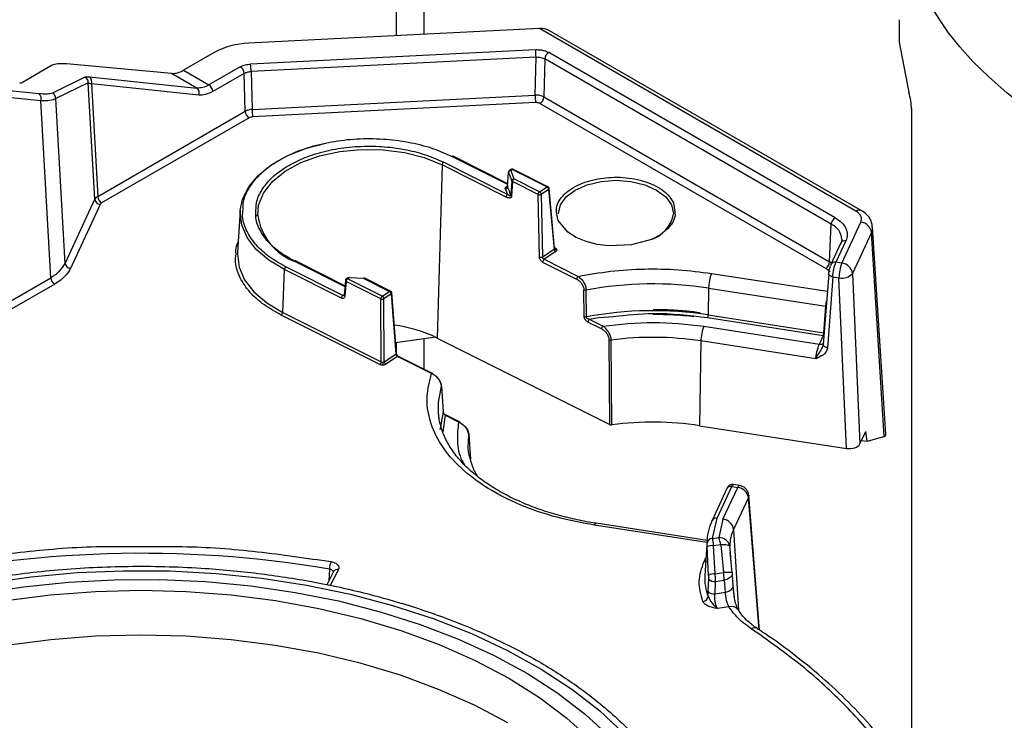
# Model space of a CAD drawing. Header units: inches. Extents: x 0.6 to 33.8, y 0 to 21.7.
# Tile 107 of 169: x 25.257 to 26.132, y 14.146 to 14.769. Entities that reach past the tile are written whole.
import ezdxf

# ---------------------------------------------------------------- set-up
doc = ezdxf.new("R2010")
doc.units = ezdxf.units.IN
doc.header["$MEASUREMENT"] = 0

msp = doc.modelspace()

# ---------------------------------------------------------------- linework, layer by layer
at = {"color": 7, "linetype": 'Continuous'}
for p, q in [((25.59171, 15.04176), (25.59171, 14.75458)), ((25.61646, 14.75583), (25.61646, 15.04176)), ((25.71909, 14.76102), (25.46031, 14.74795)), ((26.0004, 14.59862), (25.71909, 14.76102)), ((26.00533, 14.59911), (25.72814, 14.75912)), ((25.4298, 14.73973), (25.40244, 14.72394)), ((25.71562, 14.74223), (25.46226, 14.72943)), ((25.9821, 14.59269), (25.72733, 14.73977)), ((25.28594, 14.72835), (25.25946, 14.71308)), ((25.392, 14.72114), (25.29867, 14.72949)), ((25.71605, 14.73559), (25.46268, 14.7228)), ((25.71526, 14.70178), (25.71605, 14.73559)), ((25.72385, 14.73395), (25.72307, 14.70014)), ((25.97863, 14.58688), (25.72385, 14.73395)), ((25.41454, 14.70813), (25.392, 14.72114)), ((25.40244, 14.72394), (25.42515, 14.71083)), ((25.45312, 14.72697), (25.42515, 14.71083)), ((25.45659, 14.72116), (25.42862, 14.70501)), ((25.45753, 14.68743), (25.45659, 14.72116)), ((25.46268, 14.7228), (25.46362, 14.68907)), ((25.31489, 14.71781), (25.28598, 14.70368)), ((25.31789, 14.7128), (25.28899, 14.69867)), ((25.32375, 14.60912), (25.31789, 14.7128)), ((25.3189, 14.71805), (25.41454, 14.70813)), ((25.32064, 14.71177), (25.32629, 14.61166)), ((25.41627, 14.70185), (25.32064, 14.71177)), ((25.27393, 14.70294), (25.23897, 14.70657)), ((25.46362, 14.68907), (25.71526, 14.70178)), ((25.27567, 14.69666), (25.24071, 14.70029)), ((25.28455, 14.53935), (25.27567, 14.69666)), ((25.29727, 14.55207), (25.28899, 14.69867)), ((25.71569, 14.69514), (25.46405, 14.68243)), ((25.97367, 14.54764), (25.71959, 14.69432)), ((25.72307, 14.70014), (25.97715, 14.55346)), ((25.32629, 14.61166), (25.45753, 14.68743)), ((26.04984, 14.68985), (26.04984, 13.15191)), ((26.04994, 14.68928), (26.04994, 13.15135)), ((25.46101, 14.68161), (25.32977, 14.60585)), ((25.63252, 14.63967), (25.62828, 14.48571)), ((25.68953, 14.61106), (25.63252, 14.63967)), ((25.69082, 14.61347), (25.63381, 14.64208)), ((25.6415, 14.64719), (25.69077, 14.62247)), ((25.69094, 14.62298), (25.64239, 14.64734)), ((25.69072, 14.6199), (25.69164, 14.63281)), ((25.69392, 14.63565), (25.69245, 14.63467)), ((25.69501, 14.63562), (25.69354, 14.63464)), ((25.69354, 14.63464), (25.69397, 14.63372)), ((25.69397, 14.63372), (25.69646, 14.62724)), ((25.69501, 14.63562), (25.72583, 14.62016)), ((25.72671, 14.62031), (25.6959, 14.63577)), ((25.69452, 14.62552), (25.69367, 14.61249)), ((25.69517, 14.62483), (25.69432, 14.6118)), ((25.71797, 14.61339), (25.69517, 14.62483)), ((25.71926, 14.6158), (25.69646, 14.62724)), ((25.68937, 14.61694), (25.68883, 14.61806)), ((25.69082, 14.61347), (25.68937, 14.61694)), ((25.68964, 14.62018), (25.69087, 14.62099)), ((25.71926, 14.6158), (25.72583, 14.62016)), ((25.72731, 14.61789), (25.72075, 14.61353)), ((25.72075, 14.61353), (25.72183, 14.55803)), ((25.72731, 14.61789), (25.73213, 14.56487)), ((25.73262, 14.56558), (25.72779, 14.61873)), ((25.29727, 14.55207), (25.32375, 14.60912)), ((25.71906, 14.55789), (25.71797, 14.61339)), ((25.83844, 14.60601), (25.83948, 14.59777)), ((25.32849, 14.60458), (25.30202, 14.54753)), ((25.45301, 14.59903), (25.45063, 14.56194)), ((25.46689, 14.59425), (25.4689, 14.59587)), ((25.98801, 14.55227), (26.00496, 14.5888)), ((25.97715, 14.55346), (25.97863, 14.58688)), ((26.01446, 14.57972), (25.9975, 14.54319)), ((26.0256, 14.39819), (26.01446, 14.57972)), ((26.0272, 14.40019), (26.01537, 14.5844)), ((25.98716, 14.57024), (25.97829, 14.55114)), ((25.99162, 14.57218), (25.98276, 14.55308)), ((25.72183, 14.55803), (25.73213, 14.56487)), ((25.73361, 14.5626), (25.72323, 14.55571)), ((25.73257, 14.56614), (25.73323, 14.56581)), ((25.73267, 14.56537), (25.73262, 14.56554)), ((25.73267, 14.56538), (25.73267, 14.56537)), ((25.50135, 14.55412), (25.54608, 14.53167)), ((25.54613, 14.53224), (25.50223, 14.55427)), ((25.72194, 14.5533), (25.75214, 14.53814)), ((25.72323, 14.55571), (25.75343, 14.54055)), ((25.97887, 14.55238), (25.97715, 14.55346)), ((25.98801, 14.55227), (25.98276, 14.55308)), ((25.4908, 14.50845), (25.49236, 14.54663)), ((25.54295, 14.52124), (25.49236, 14.54663)), ((25.54424, 14.52362), (25.49365, 14.54901)), ((25.97762, 14.54467), (25.97367, 14.54764)), ((25.24659, 14.51744), (25.28455, 14.53935)), ((25.54655, 14.53691), (25.54537, 14.52383)), ((25.54722, 14.53596), (25.54604, 14.52288)), ((25.57804, 14.52049), (25.54722, 14.53596)), ((25.5489, 14.53935), (25.54742, 14.53837)), ((25.54999, 14.53932), (25.54851, 14.53834)), ((25.57933, 14.52287), (25.54851, 14.53834)), ((25.56309, 14.53868), (25.54999, 14.53932)), ((25.56309, 14.53868), (25.5859, 14.52723)), ((25.58678, 14.52738), (25.56397, 14.53883)), ((25.87212, 14.54318), (25.97514, 14.52724)), ((25.97634, 14.54293), (25.97151, 14.47991)), ((25.97998, 14.54002), (25.97515, 14.47701)), ((25.97998, 14.54002), (25.98546, 14.53918)), ((25.99205, 14.38751), (25.98546, 14.53918)), ((25.9975, 14.54319), (26.00409, 14.39152)), ((25.28802, 14.53354), (25.25006, 14.51162)), ((25.57933, 14.52287), (25.5859, 14.52723)), ((25.75893, 14.50468), (25.75872, 14.52855)), ((25.76084, 14.50449), (25.76062, 14.52835)), ((25.86958, 14.53008), (25.8692, 14.50625)), ((25.86958, 14.53008), (25.97369, 14.51398)), ((25.54424, 14.52362), (25.54543, 14.52441)), ((25.57838, 14.4645), (25.57804, 14.52049)), ((25.58738, 14.52496), (25.58081, 14.5206)), ((25.58115, 14.46461), (25.58081, 14.5206)), ((25.58738, 14.52496), (25.59145, 14.47145)), ((25.59193, 14.47226), (25.58786, 14.52577)), ((25.4908, 14.50845), (25.57838, 14.4645)), ((25.97188, 14.49037), (25.97369, 14.51398)), ((25.97411, 14.51388), (25.97369, 14.51398)), ((25.57709, 14.46212), (25.48951, 14.50607)), ((25.77428, 14.49383), (25.76225, 14.49987)), ((25.77158, 14.50363), (25.76354, 14.50228)), ((25.77557, 14.49624), (25.76354, 14.50228)), ((25.78487, 14.50464), (25.77158, 14.50363)), ((25.97137, 14.48775), (25.86869, 14.50363)), ((25.8692, 14.50625), (25.97188, 14.49037)), ((25.86522, 14.49616), (25.96805, 14.48025)), ((25.62687, 14.4864), (25.59125, 14.48127)), ((25.61646, 14.45807), (25.61646, 14.4849)), ((25.62828, 14.48571), (25.78183, 14.40865)), ((25.78183, 14.40865), (25.78122, 14.48406)), ((25.78357, 14.4084), (25.78295, 14.48384)), ((25.86268, 14.48306), (25.86147, 14.40771)), ((25.9648, 14.46727), (25.86268, 14.48306)), ((25.96805, 14.48025), (25.97151, 14.48772)), ((25.97151, 14.48772), (25.97137, 14.48775)), ((25.97212, 14.49032), (25.97188, 14.49037)), ((25.59171, 14.48134), (25.59171, 14.47514)), ((25.97167, 14.48048), (25.97087, 14.47794)), ((25.58115, 14.46461), (25.59145, 14.47145)), ((25.59302, 14.46924), (25.58263, 14.46234)), ((25.62322, 14.45408), (25.59302, 14.46924)), ((25.6241, 14.45424), (25.5939, 14.46939)), ((25.5798, 14.46419), (25.58018, 14.46423)), ((25.63208, 14.44299), (25.63358, 14.41998)), ((25.62979, 14.41414), (25.62922, 14.41947)), ((25.63514, 14.41701), (25.63308, 14.40223)), ((25.64716, 14.41097), (25.63514, 14.41701)), ((25.64805, 14.41112), (25.63602, 14.41716)), ((25.86147, 14.40771), (25.99205, 14.38751)), ((25.65587, 14.38789), (25.6564, 14.3998)), ((25.6564, 14.3998), (25.65781, 14.37802)), ((26.00409, 14.39152), (26.00925, 14.40264)), ((26.00553, 14.39464), (26.01041, 14.39389)), ((26.01041, 14.39389), (26.00925, 14.40264)), ((26.01041, 14.39389), (26.0256, 14.39819)), ((26.02723, 14.39919), (26.0272, 14.40019)), ((25.88571, 14.35168), (25.87256, 14.32335)), ((25.87703, 14.3253), (25.89018, 14.35363)), ((25.88228, 14.32449), (25.89543, 14.35282)), ((25.88571, 14.35168), (25.88576, 14.35178)), ((25.89018, 14.35363), (25.89543, 14.35282)), ((25.89694, 14.35451), (25.89163, 14.35533)), ((25.90492, 14.34373), (25.89177, 14.3154)), ((25.91443, 14.22602), (25.90492, 14.34373)), ((25.9052, 14.34588), (25.90524, 14.34557)), ((25.91492, 14.22571), (25.90524, 14.34557)), ((25.87309, 14.30723), (25.87703, 14.3253)), ((25.88228, 14.32449), (25.87852, 14.30807)), ((25.86805, 14.3037), (25.76814, 14.31916)), ((25.86818, 14.30561), (25.76965, 14.32085)), ((25.87309, 14.30723), (25.87852, 14.30807)), ((25.89177, 14.3154), (25.89618, 14.24367)), ((25.35332, 14.30025), (25.38505, 14.30017)), ((25.86825, 14.30677), (25.86616, 14.27425)), ((25.86953, 14.27479), (25.8682, 14.30005)), ((25.88032, 14.30184), (25.87401, 14.30086)), ((25.87525, 14.27603), (25.87401, 14.30086)), ((25.88032, 14.30184), (25.88267, 14.27718)), ((25.88887, 14.29483), (25.88835, 14.30045)), ((25.86551, 14.2869), (25.86721, 14.29054)), ((25.8905, 14.27704), (25.88864, 14.29474)), ((25.88971, 14.28592), (25.88887, 14.29483)), ((25.53605, 14.27788), (25.53001, 14.26611)), ((25.53238, 14.28011), (25.53183, 14.26967)), ((25.54043, 14.27966), (25.53312, 14.26542)), ((25.87525, 14.27603), (25.88267, 14.27718)), ((25.89037, 14.277), (25.89057, 14.27671)), ((25.89144, 14.26474), (25.89067, 14.27551)), ((25.86917, 14.26028), (25.86967, 14.27128)), ((25.87524, 14.25815), (25.87575, 14.26913)), ((25.87575, 14.26913), (25.88341, 14.27032)), ((25.88341, 14.27032), (25.88417, 14.25953)), ((25.86916, 14.25584), (25.86917, 14.26028)), ((25.87524, 14.25815), (25.88417, 14.25953)), ((25.88758, 14.24657), (25.87731, 14.24498))]:
    msp.add_line(p, q, dxfattribs=at)
at = {"color": 7, "linetype": 'Continuous', "flags": 128}
for points in [[(26.17618, 14.67364), (26.15412, 14.68875), (26.135, 14.7036), (26.11859, 14.718), (26.10461, 14.73181), (26.09283, 14.7449), (26.08299, 14.75717), (26.06647, 14.78184), (26.0541, 14.8062), (26.04551, 14.83001), (26.04032, 14.85308), (26.03843, 14.88221)], [(26.03908, 14.76892), (26.03894, 14.74894), (26.04764, 14.7042)], [(26.04994, 14.68928), (26.04986, 14.6896), (26.04984, 14.68985)], [(25.45301, 14.59903), (25.45504, 14.60921), (25.46055, 14.6203), (25.46931, 14.63066), (25.48106, 14.64), (25.49543, 14.64801), (25.512, 14.65446), (25.52909, 14.65892)], [(25.46862, 14.59513), (25.46939, 14.60376), (25.47371, 14.61468), (25.48164, 14.6249), (25.49288, 14.63404), (25.50698, 14.64173), (25.52341, 14.64769), (25.54154, 14.65168), (25.56068, 14.65355), (25.58007, 14.65323), (25.59899, 14.65074), (25.6167, 14.64616), (25.63252, 14.63967)], [(25.73599, 14.59611), (25.73598, 14.59649), (25.73773, 14.60414), (25.74284, 14.61126), (25.75096, 14.61737), (25.76156, 14.62207), (25.77389, 14.62502), (25.78713, 14.62602), (25.80037, 14.62502), (25.8127, 14.62207), (25.8233, 14.61737), (25.83142, 14.61126), (25.83653, 14.60414)], [(25.72779, 14.61877), (25.72779, 14.61875), (25.72779, 14.61873)], [(25.49236, 14.54663), (25.47848, 14.55493), (25.46731, 14.56449), (25.45918, 14.57503), (25.45434, 14.58622), (25.45295, 14.59773), (25.45301, 14.59903)], [(25.83948, 14.59777), (25.83989, 14.59455), (25.8376, 14.58851), (25.83313, 14.58274), (25.82671, 14.57763), (25.8188, 14.57346), (25.80088, 14.56846), (25.78103, 14.56761), (25.77056, 14.56894), (25.76057, 14.57152), (25.75171, 14.57522), (25.74449, 14.57979), (25.73582, 14.59014), (25.73582, 14.59014)], [(25.83653, 14.60414), (25.83828, 14.59649), (25.83827, 14.59613)], [(25.98796, 14.57364), (25.98769, 14.57147), (25.98687, 14.56911)], [(25.45063, 14.56194), (25.45057, 14.56062), (25.45199, 14.54887), (25.45692, 14.53744), (25.46522, 14.52669), (25.47663, 14.51692), (25.4908, 14.50845)], [(25.97634, 14.54293), (25.97635, 14.54299), (25.9765, 14.5435)], [(25.97829, 14.55114), (25.97814, 14.55074), (25.97801, 14.55001)], [(25.55024, 14.53933), (25.55023, 14.53941), (25.55021, 14.53956), (25.55017, 14.53965), (25.55013, 14.53967), (25.55009, 14.53962), (25.55004, 14.5395), (25.54999, 14.53932)], [(25.56316, 14.53829), (25.56316, 14.53856), (25.56315, 14.53877), (25.56315, 14.53893), (25.56314, 14.53902), (25.56313, 14.53904), (25.56312, 14.53898), (25.5631, 14.53886), (25.56309, 14.53868)], [(25.97998, 14.54002), (25.97908, 14.54026), (25.97826, 14.54058), (25.97756, 14.54098), (25.977, 14.54143), (25.9766, 14.54194), (25.97638, 14.54246), (25.97634, 14.54293)], [(25.58786, 14.52582), (25.58786, 14.5258), (25.58786, 14.52577)], [(25.97515, 14.47701), (25.97425, 14.47724), (25.97343, 14.47756), (25.97273, 14.47796), (25.97217, 14.47842), (25.97177, 14.47892), (25.97155, 14.47944), (25.97151, 14.47991)], [(25.62922, 14.41947), (25.62926, 14.42819), (25.63208, 14.44299)], [(25.63358, 14.41998), (25.63074, 14.40529), (25.63066, 14.40405)], [(25.65669, 14.3813), (25.65612, 14.38508), (25.65587, 14.38789)], [(25.89543, 14.35282), (25.89591, 14.35371), (25.89637, 14.35428), (25.8968, 14.35451), (25.89694, 14.35451)], [(25.90524, 14.34557), (25.90523, 14.3449), (25.90492, 14.34373)], [(25.76814, 14.31916), (25.76862, 14.32005), (25.76909, 14.32062), (25.76952, 14.32085), (25.76965, 14.32085)], [(25.87228, 14.32222), (25.87241, 14.32296), (25.87256, 14.32335)], [(25.86697, 14.28686), (25.86641, 14.28683), (25.86551, 14.2869)], [(25.22713, 14.26752), (25.26723, 14.2732), (25.30801, 14.27693), (25.34919, 14.27868), (25.39048, 14.27843), (25.43158, 14.27618), (25.47222, 14.27196), (25.5121, 14.26579), (25.55095, 14.25772), (25.58849, 14.2478), (25.62447, 14.2361), (25.65862, 14.2227), (25.6907, 14.2077), (25.72051, 14.1912), (25.74781, 14.17332), (25.77243, 14.15418), (25.79419, 14.13393)], [(25.22105, 14.25827), (25.26035, 14.26435), (25.30042, 14.26849), (25.34094, 14.27065), (25.38163, 14.27081), (25.42221, 14.26899), (25.46236, 14.26518), (25.50182, 14.25942), (25.54028, 14.25175), (25.57749, 14.24223), (25.61315, 14.23091), (25.64703, 14.2179), (25.67887, 14.20327), (25.70845, 14.18713), (25.73556, 14.16961), (25.75999, 14.15082), (25.78157, 14.1309)], [(25.88417, 14.25953), (25.88587, 14.25996), (25.88742, 14.26054), (25.88878, 14.26126), (25.88989, 14.26209), (25.89072, 14.26301), (25.89125, 14.26398), (25.89144, 14.26474)], [(25.89144, 14.26474), (25.89145, 14.26497), (25.89132, 14.26595)], [(25.24495, 14.25216), (25.28435, 14.25721), (25.32436, 14.26025), (25.36468, 14.26126), (25.40499, 14.26025), (25.445, 14.25721), (25.4844, 14.25216), (25.52289, 14.24516), (25.56018, 14.23624), (25.59597, 14.22549), (25.63001, 14.21297), (25.66203, 14.19879), (25.69178, 14.18305), (25.71905, 14.16587), (25.74361, 14.14739), (25.7653, 14.12774)], [(25.69109, 14.14326), (25.6614, 14.15897), (25.62945, 14.17312), (25.59548, 14.18561), (25.55976, 14.19635), (25.52256, 14.20524), (25.48415, 14.21224), (25.44483, 14.21727), (25.40491, 14.2203), (25.36468, 14.22132), (25.32444, 14.2203), (25.28452, 14.21727), (25.2452, 14.21224), (25.20679, 14.20524), (25.16959, 14.19635), (25.13387, 14.18561), (25.0999, 14.17312), (25.06796, 14.15897), (25.03827, 14.14326)]]:
    msp.add_lwpolyline(points, dxfattribs=at)
at = {"color": 7, "linetype": 'Continuous'}
for centre, radius, start, end in [((25.46249, 14.67905), 0.06893, 91.81694, 118.31607), ((25.66146, 14.7354), 0.05459, 0.20305, 7.18493), ((25.73145, 14.73336), 0.00762, 122.73408, 175.53351), ((25.40809, 14.7226), 0.05459, 0.20305, 7.18493), ((25.39274, 14.73925), 0.01812, 267.64224, 302.34928), ((25.449, 14.72056), 0.00762, 4.46649, 57.26592), ((25.31283, 14.71316), 0.00508, 355.88376, 66.0782), ((25.31571, 14.71379), 0.00533, 337.73496, 53.1545), ((25.42103, 14.70442), 0.00762, 4.46649, 57.26592), ((25.27074, 14.69868), 0.00533, 337.73496, 53.1545), ((25.28392, 14.69903), 0.00508, 355.88376, 66.0782), ((25.41134, 14.70387), 0.00533, 337.73496, 53.1545), ((25.76985, 14.70197), 0.05459, 180.20305, 187.18493), ((25.99154, 14.68792), 0.05842, 1.33692, 16.18639), ((25.71547, 14.70073), 0.00762, 302.73408, 355.53351), ((25.46512, 14.68802), 0.00762, 184.46649, 237.26592), ((25.51821, 14.68926), 0.05459, 180.20305, 187.18493), ((25.63575, 14.63949), 0.00324, 126.87602, 176.74794), ((25.64208, 14.6465), 0.000895, 69.73623, 129.80055), ((25.6938, 14.63247), 0.00218, 96.951, 171.15519), ((25.64716, 14.61103), 0.04953, 17.00956, 26.08586), ((25.69296, 14.63373), 0.00108, 57.92019, 118.70472), ((25.69444, 14.63471), 0.00108, 57.924, 118.65669), ((25.69559, 14.63493), 0.000895, 69.73623, 129.80055), ((25.69655, 14.62519), 0.00206, 92.56838, 170.64956), ((25.6984, 14.62465), 0.00324, 126.87602, 176.74794), ((25.68856, 14.62023), 0.00219, 277.10486, 351.17591), ((25.69276, 14.61088), 0.00324, 126.87602, 176.74794), ((25.69021, 14.62109), 0.00108, 237.924, 298.65669), ((25.64652, 14.59797), 0.04934, 17.11982, 26.39033), ((25.72121, 14.6132), 0.00324, 126.87602, 176.74794), ((25.71788, 14.61327), 0.00288, 5.13195, 61.25322), ((25.7264, 14.61947), 0.000895, 69.68233, 129.80585), ((25.72444, 14.61763), 0.00288, 5.13195, 61.25322), ((25.72681, 14.61873), 0.000976, 300.77086, 359.98088), ((25.3291, 14.60996), 0.00542, 188.91832, 263.60592), ((25.33389, 14.61226), 0.00762, 184.46649, 237.26592), ((25.69485, 14.61295), 0.00127, 201.32854, 245.0198), ((25.71922, 14.61649), 0.00334, 248.1662, 279.55871), ((25.80917, 14.60122), 0.02955, 288.61185, 350.08057), ((26.00327, 14.59482), 0.00476, 64.70306, 126.99774), ((25.51948, 14.60188), 0.0513, 187.56254, 250.8354), ((25.98622, 14.58628), 0.00762, 122.73408, 175.53351), ((26.00376, 14.57804), 0.01083, 8.91832, 83.60592), ((25.97283, 14.57288), 0.01515, 2.88259, 67.48819), ((26.00587, 14.58383), 0.00952, 334.41326, 3.85244), ((25.99063, 14.56835), 0.00396, 75.57003, 151.55003), ((25.735, 14.56513), 0.00288, 185.13195, 241.25322), ((25.73434, 14.566), 0.00176, 191.03579, 277.47453), ((25.73257, 14.56669), 0.0011, 272.52632, 306.41698), ((25.50192, 14.55343), 0.000893, 69.66521, 129.87158), ((25.72029, 14.56092), 0.00327, 247.75692, 298.04507), ((25.72517, 14.55311), 0.00324, 126.87602, 176.74794), ((25.96955, 14.55405), 0.00762, 302.73408, 355.53351), ((25.98177, 14.54925), 0.00396, 75.57003, 151.55003), ((26.02296, 14.53869), 0.0375, 158.76181, 179.25392), ((25.9868, 14.54151), 0.01083, 8.91832, 83.60592), ((25.30262, 14.55291), 0.00542, 188.91832, 263.60592), ((25.4956, 14.54641), 0.00325, 126.90491, 176.1822), ((25.29214, 14.53995), 0.00762, 184.46649, 237.26592), ((25.5476, 14.53694), 0.00105, 181.77618, 248.78333), ((25.55046, 14.53574), 0.00325, 126.90491, 176.1822), ((25.54794, 14.53746), 0.00105, 57.07456, 119.80057), ((25.54942, 14.53844), 0.00105, 57.10275, 119.47794), ((25.56366, 14.53799), 0.000893, 69.66521, 129.87158), ((25.75537, 14.53796), 0.00324, 126.87602, 176.74794), ((25.90708, 14.52959), 0.0375, 158.76181, 179.25392), ((25.98802, 14.55156), 0.01265, 258.32532, 318.54085), ((25.58647, 14.52655), 0.000893, 69.61126, 129.87692), ((25.58451, 14.52471), 0.00288, 5.13195, 61.25322), ((25.76, 14.53163), 0.00334, 247.55403, 280.84928), ((25.82019, 14.20851), 0.32535, 81.26872, 100.54941), ((25.54619, 14.52102), 0.00325, 126.90491, 176.1822), ((25.54607, 14.52378), 0.000695, 175.29703, 205.26139), ((25.54667, 14.52412), 0.00139, 207.70875, 243.34668), ((25.58128, 14.52028), 0.00325, 126.90491, 176.1822), ((25.57931, 14.52357), 0.00333, 247.67044, 296.95103), ((25.57795, 14.52035), 0.00288, 5.13195, 61.25322), ((25.58691, 14.52579), 0.000951, 299.7136, 359.0457), ((25.48756, 14.50867), 0.00325, 306.90491, 356.1822), ((25.82019, 14.1872), 0.32279, 81.26799, 100.59575), ((25.76021, 14.50777), 0.00334, 247.55664, 280.8913), ((25.76549, 14.49968), 0.00324, 126.87602, 176.74794), ((25.8617, 14.50635), 0.0075, 338.76181, 359.25392), ((25.57264, 14.37007), 0.12833, 64.30544, 82.20982), ((25.77751, 14.49365), 0.00324, 126.87602, 176.74794), ((25.90018, 14.48257), 0.0375, 158.76181, 179.25392), ((25.78249, 14.4871), 0.0033, 247.37591, 278.1546), ((25.82011, 14.20495), 0.28135, 81.29836, 97.58897), ((25.96438, 14.49046), 0.0075, 338.76181, 359.25392), ((25.96573, 14.49043), 0.00639, 334.90256, 359.00606), ((25.96891, 14.48473), 0.00455, 259.11055, 306.24459), ((25.58402, 14.46487), 0.00288, 185.13195, 241.25322), ((25.59098, 14.47228), 0.000951, 299.7136, 359.0457), ((25.59359, 14.46856), 0.000893, 69.66521, 129.87158), ((25.57514, 14.46472), 0.00325, 306.90491, 356.1822), ((25.60702, 14.4643), 0.02722, 180.23037, 185.7533), ((25.62379, 14.4534), 0.000893, 69.66521, 129.87158), ((25.62364, 14.45349), 0.000875, 353.28077, 58.17625), ((25.63143, 14.44319), 0.000679, 342.82155, 30.18174), ((25.63294, 14.42018), 0.000668, 342.43194, 15.91577), ((25.63571, 14.41632), 0.000893, 69.66521, 129.87158), ((25.64774, 14.41029), 0.000893, 69.66521, 129.87158), ((25.64759, 14.41038), 0.000875, 353.28077, 58.17625), ((25.82011, 14.13752), 0.27333, 81.29789, 97.68325), ((25.65575, 14.3999), 0.000662, 351.281, 15.91409), ((25.88926, 14.34962), 0.00411, 77.12359, 148.39023), ((25.89422, 14.34205), 0.01083, 8.91832, 83.60592), ((25.87611, 14.32131), 0.00409, 77.02691, 150.09314), ((25.88107, 14.31372), 0.01083, 8.91832, 83.60592), ((25.9107, 14.30399), 0.04253, 154.6059, 180.80185), ((25.87274, 14.30261), 0.00463, 85.72038, 170.29732), ((25.87928, 14.2989), 0.00921, 9.70228, 94.70768), ((25.85245, 14.29716), 0.02826, 9.52046, 22.70886), ((25.92389, 14.30018), 0.03555, 154.63798, 179.55681), ((25.87243, 14.29099), 0.01, 80.8847, 115.0115), ((25.36511, 13.29003), 1.00412, 80.41053, 103.05531), ((25.54966, 14.27993), 0.01728, 156.87156, 179.38597), ((25.53939, 14.27592), 0.00388, 74.51381, 149.54725), ((25.90845, 14.27169), 0.04237, 176.53445, 201.969), ((25.87524, 14.26234), 0.01369, 89.95653, 114.6454), ((25.84146, 14.26925), 0.04196, 1.45908, 10.89396), ((25.87444, 14.27511), 0.00612, 218.72537, 282.32587), ((25.86393, 14.25668), 0.0053, 274.76171, 350.88079), ((25.87394, 14.26415), 0.00614, 219.04847, 282.24662), ((25.88974, 14.23921), 0.00767, 35.58968, 106.35323), ((25.91037, 14.22257), 0.00529, 61.55364, 122.77999)]:
    msp.add_arc(centre, radius, start, end, dxfattribs=at)
for centre, major_axis, ratio, start_param, end_param in [((25.71909, 14.75298), (0.01278, 0.00106), 0.62527, 0.733534, 1.518851), ((25.33347, 14.7094), (0.04907, -0.01728), 0.218312, 2.432912, 2.956511), ((25.24996, 14.71687), (0.00981, -0.00346), 0.218312, 5.574505, 6.098103), ((25.98826, 14.40412), (0.03899, -0.00483), 0.120155, 6.005883, 6.261526), ((25.99457, 14.39301), (0.00985, -0.00002), 0.578076, 4.454337, 6.022394)]:
    msp.add_ellipse(centre, major_axis=major_axis, ratio=ratio, start_param=start_param, end_param=end_param, dxfattribs=at)
for points, knots in [([(25.71562, 14.74223), (25.71669, 14.74225), (25.71884, 14.74228), (25.72198, 14.7418), (25.72491, 14.741), (25.72652, 14.74018), (25.72733, 14.73977)], [0, 0, 0, 0, 0.250113, 0.499995, 0.749671, 1, 1, 1, 1]), ([(25.71605, 14.73559), (25.71676, 14.73561), (25.7182, 14.73564), (25.72029, 14.73533), (25.72224, 14.73479), (25.72332, 14.73423), (25.72385, 14.73395)], [0, 0, 0, 0, 0.250042, 0.5, 0.749958, 1, 1, 1, 1]), ([(25.31489, 14.71781), (25.31534, 14.71795), (25.31626, 14.71824), (25.31802, 14.71812), (25.3189, 14.71805)], [0, 0, 0, 0, 0.494275, 1, 1, 1, 1]), ([(25.31789, 14.7128), (25.31817, 14.71272), (25.3188, 14.71254), (25.31997, 14.71205), (25.32064, 14.71177)], [0, 0, 0, 0, 0.430992, 1, 1, 1, 1]), ([(25.42515, 14.71083), (25.42333, 14.70992), (25.41965, 14.7081), (25.41626, 14.70812), (25.41454, 14.70813)], [0, 0, 0, 0, 0.494102, 1, 1, 1, 1]), ([(25.28598, 14.70368), (25.28462, 14.70324), (25.28185, 14.70237), (25.27659, 14.70275), (25.27393, 14.70294)], [0, 0, 0, 0, 0.494306, 1, 1, 1, 1]), ([(25.42862, 14.70501), (25.42648, 14.70395), (25.42219, 14.70182), (25.41825, 14.70184), (25.41627, 14.70185)], [0, 0, 0, 0, 0.499956, 1, 1, 1, 1]), ([(25.72307, 14.70014), (25.72253, 14.7004), (25.72145, 14.70094), (25.7195, 14.70147), (25.71741, 14.70179), (25.71598, 14.70178), (25.71526, 14.70178)], [0, 0, 0, 0, 0.250005, 0.5, 0.749995, 1, 1, 1, 1]), ([(25.28899, 14.69867), (25.28749, 14.698), (25.28444, 14.69666), (25.27861, 14.69666), (25.27567, 14.69666)], [0, 0, 0, 0, 0.49517, 1, 1, 1, 1]), ([(25.71959, 14.69432), (25.71932, 14.69446), (25.71878, 14.69473), (25.71781, 14.695), (25.71677, 14.69516), (25.71605, 14.69515), (25.71569, 14.69514)], [0, 0, 0, 0, 0.250682, 0.499965, 0.747805, 1, 1, 1, 1]), ([(25.45558, 14.60055), (25.45559, 14.60269), (25.45564, 14.60922), (25.46065, 14.61968), (25.46969, 14.63112), (25.48207, 14.64101), (25.49731, 14.64945), (25.51565, 14.65631), (25.5368, 14.66114), (25.55966, 14.66345), (25.58288, 14.66301), (25.60494, 14.65989), (25.6249, 14.65467), (25.63608, 14.64963), (25.6415, 14.64719)], [0, 0, 0, 0, 0.0439038, 0.133761, 0.2200315, 0.3014265, 0.3828215, 0.4690921, 0.5589492, 0.6507133, 0.7424773, 0.8323345, 0.918605, 1, 1, 1, 1]), ([(25.46703, 14.59673), (25.467, 14.59984), (25.46694, 14.60689), (25.47173, 14.61744), (25.47989, 14.62769), (25.49097, 14.63655), (25.50463, 14.6441), (25.52106, 14.65025), (25.54, 14.65458), (25.56049, 14.65665), (25.58129, 14.65625), (25.60105, 14.65346), (25.61893, 14.64878), (25.62895, 14.64427), (25.63381, 14.64208)], [0, 0, 0, 0, 0.069246, 0.156721, 0.240705, 0.319943, 0.39918, 0.483164, 0.570639, 0.659971, 0.749303, 0.836779, 0.920762, 1, 1, 1, 1]), ([(25.69246, 14.63465), (25.6924, 14.63462), (25.69212, 14.63448), (25.69179, 14.63401), (25.69155, 14.63336), (25.69158, 14.63293), (25.69159, 14.63273)], [0, 0, 0, 0, 0.0880971, 0.4256399, 0.7360366, 1, 1, 1, 1]), ([(25.69589, 14.63577), (25.69588, 14.63578), (25.69567, 14.63593), (25.69515, 14.636), (25.69446, 14.63596), (25.6941, 14.63573), (25.69394, 14.63563)], [0, 0, 0, 0, 0.022044, 0.375317, 0.734017, 1, 1, 1, 1]), ([(25.69517, 14.62483), (25.69501, 14.62493), (25.69478, 14.62508), (25.6946, 14.62533), (25.69455, 14.62546), (25.69452, 14.62552)], [0, 0, 0, 0, 0.499094, 0.75137, 1, 1, 1, 1]), ([(25.73582, 14.59014), (25.73478, 14.59397), (25.73317, 14.59986), (25.73637, 14.60775), (25.74079, 14.61351), (25.74723, 14.61863), (25.75751, 14.62406), (25.77305, 14.62841), (25.79028, 14.62913), (25.80388, 14.6274), (25.81389, 14.62482), (25.82271, 14.62111), (25.83231, 14.6152), (25.83602, 14.60963), (25.83844, 14.60601)], [0, 0, 0, 0, 0.119728, 0.18418, 0.25, 0.31582, 0.380272, 0.5, 0.619728, 0.68418, 0.75, 0.81582, 0.880272, 1, 1, 1, 1]), ([(25.68883, 14.61806), (25.68876, 14.61825), (25.68863, 14.61862), (25.68874, 14.61918), (25.68905, 14.61972), (25.68944, 14.62002), (25.68964, 14.62018)], [0, 0, 0, 0, 0.249364, 0.499955, 0.749153, 1, 1, 1, 1]), ([(25.69112, 14.62095), (25.69103, 14.62088), (25.69083, 14.62072), (25.69067, 14.62045), (25.69062, 14.62017), (25.69068, 14.61999), (25.69072, 14.6199)], [0, 0, 0, 0, 0.250997, 0.499902, 0.748851, 1, 1, 1, 1]), ([(25.69367, 14.61249), (25.69367, 14.61243), (25.69365, 14.61231), (25.69354, 14.61213), (25.69316, 14.61196), (25.6922, 14.61233), (25.69134, 14.61304), (25.69082, 14.61347)], [0, 0, 0, 0, 0.038673, 0.081138, 0.185443, 0.499661, 1, 1, 1, 1]), ([(25.71977, 14.61319), (25.71996, 14.61323), (25.72033, 14.6133), (25.72061, 14.61345), (25.72075, 14.61353)], [0, 0, 0, 0, 0.5000016, 1, 1, 1, 1]), ([(25.72777, 14.61885), (25.72771, 14.61909), (25.7276, 14.61948), (25.72722, 14.61999), (25.7269, 14.62019), (25.72671, 14.6203)], [0, 0, 0, 0, 0.3978577, 0.6524305, 1, 1, 1, 1]), ([(25.69432, 14.6118), (25.69427, 14.61156), (25.69417, 14.61105), (25.69372, 14.61059), (25.69314, 14.61032), (25.69228, 14.61022), (25.69105, 14.61038), (25.69005, 14.61083), (25.68953, 14.61106)], [0, 0, 0, 0, 0.1212976, 0.2500983, 0.3679339, 0.500592, 0.7372216, 1, 1, 1, 1]), ([(25.49365, 14.54901), (25.48871, 14.55177), (25.47852, 14.55746), (25.46674, 14.56815), (25.45851, 14.58032), (25.45457, 14.59142), (25.45532, 14.59822), (25.45558, 14.60055)], [0, 0, 0, 0, 0.2049494, 0.4221751, 0.6484318, 0.8794899, 1, 1, 1, 1]), ([(25.50135, 14.55412), (25.49692, 14.55659), (25.4878, 14.56169), (25.47722, 14.57126), (25.46995, 14.58217), (25.46652, 14.59093), (25.46695, 14.59583), (25.46703, 14.59673)], [0, 0, 0, 0, 0.220034, 0.453248, 0.696158, 0.944223, 1, 1, 1, 1]), ([(26.00496, 14.5888), (26.00524, 14.58966), (26.00582, 14.59141), (26.00514, 14.59409), (26.00341, 14.59661), (26.00139, 14.59796), (26.0004, 14.59862)], [0, 0, 0, 0, 0.245667, 0.5, 0.754333, 1, 1, 1, 1]), ([(26.01504, 14.58444), (26.01496, 14.58586), (26.01476, 14.58956), (26.01136, 14.59449), (26.0079, 14.59775), (26.0056, 14.59889), (26.00527, 14.59905)], [0, 0, 0, 0, 0.229474, 0.599461, 0.942975, 1, 1, 1, 1]), ([(25.9821, 14.59269), (25.98417, 14.59131), (25.98837, 14.58849), (25.99199, 14.58323), (25.99341, 14.57763), (25.99221, 14.57398), (25.99162, 14.57218)], [0, 0, 0, 0, 0.245667, 0.5, 0.754333, 1, 1, 1, 1]), ([(25.4493, 14.56049), (25.44918, 14.56277), (25.44898, 14.5663), (25.45062, 14.56968), (25.4512, 14.57087)], [0, 0, 0, 0, 0.646552, 1, 1, 1, 1]), ([(25.73213, 14.56487), (25.73221, 14.56493), (25.73237, 14.56504), (25.73259, 14.5653), (25.7326, 14.56552), (25.73261, 14.56566)], [0, 0, 0, 0, 0.2613988, 0.5154642, 1, 1, 1, 1]), ([(25.73323, 14.56581), (25.73359, 14.56558), (25.7343, 14.56514), (25.73448, 14.56455), (25.73457, 14.56425)], [0, 0, 0, 0, 0.500185, 1, 1, 1, 1]), ([(25.73457, 14.56425), (25.73455, 14.56395), (25.73452, 14.56334), (25.73392, 14.56285), (25.73361, 14.5626)], [0, 0, 0, 0, 0.499815, 1, 1, 1, 1]), ([(25.48951, 14.50607), (25.48429, 14.50899), (25.47353, 14.515), (25.46109, 14.52628), (25.45239, 14.53914), (25.44823, 14.55086), (25.44903, 14.55803), (25.4493, 14.56049)], [0, 0, 0, 0, 0.204983, 0.422245, 0.64854, 0.879636, 1, 1, 1, 1]), ([(25.72194, 14.5533), (25.72156, 14.55353), (25.72081, 14.554), (25.71986, 14.55521), (25.7192, 14.55658), (25.7191, 14.55747), (25.71906, 14.55789)], [0, 0, 0, 0, 0.25061, 0.500086, 0.759247, 1, 1, 1, 1]), ([(25.72323, 14.55571), (25.72308, 14.5558), (25.72275, 14.556), (25.72238, 14.55643), (25.72212, 14.55686), (25.72196, 14.55723), (25.72185, 14.55763), (25.72184, 14.5579), (25.72183, 14.55803)], [0, 0, 0, 0, 0.2027661, 0.4365227, 0.5656245, 0.7025704, 0.8473621, 1, 1, 1, 1]), ([(25.97998, 14.54002), (25.98002, 14.54069), (25.9801, 14.54198), (25.98037, 14.54409), (25.98071, 14.54612), (25.98122, 14.54852), (25.98192, 14.55107), (25.98249, 14.55245), (25.98276, 14.55308)], [0, 0, 0, 0, 0.152493, 0.297193, 0.434095, 0.563197, 0.797056, 1, 1, 1, 1]), ([(25.75343, 14.54055), (25.763, 14.54223), (25.78225, 14.54562), (25.81241, 14.54743), (25.84272, 14.54696), (25.86236, 14.54443), (25.87212, 14.54318)], [0, 0, 0, 0, 0.248587, 0.5, 0.751413, 1, 1, 1, 1]), ([(25.9765, 14.5435), (25.97656, 14.54406), (25.97667, 14.54517), (25.97705, 14.54707), (25.97752, 14.54882), (25.97785, 14.54962), (25.97801, 14.55001)], [0, 0, 0, 0, 0.250837, 0.500401, 0.759463, 1, 1, 1, 1]), ([(25.54743, 14.53834), (25.54738, 14.53832), (25.54709, 14.53818), (25.54678, 14.5377), (25.54656, 14.53721), (25.54657, 14.53694), (25.54657, 14.5369)], [0, 0, 0, 0, 0.108488, 0.538444, 0.933822, 1, 1, 1, 1]), ([(25.75214, 14.53814), (25.75294, 14.53766), (25.75455, 14.5367), (25.75635, 14.5347), (25.7575, 14.53289), (25.75817, 14.53143), (25.75863, 14.52995), (25.75869, 14.52901), (25.75872, 14.52855)], [0, 0, 0, 0, 0.2483082, 0.4973867, 0.6248454, 0.7482625, 0.8748745, 1, 1, 1, 1]), ([(25.75343, 14.54055), (25.75433, 14.5399), (25.75613, 14.53861), (25.75813, 14.53597), (25.75938, 14.53361), (25.76008, 14.53175), (25.76053, 14.52997), (25.76059, 14.52888), (25.76062, 14.52835)], [0, 0, 0, 0, 0.249663, 0.498257, 0.632843, 0.760787, 0.882883, 1, 1, 1, 1]), ([(25.58784, 14.52593), (25.58778, 14.52617), (25.58767, 14.52656), (25.58729, 14.52707), (25.58696, 14.52726), (25.58678, 14.52738)], [0, 0, 0, 0, 0.3978577, 0.6524305, 1, 1, 1, 1]), ([(25.54604, 14.52288), (25.54597, 14.5225), (25.54581, 14.52172), (25.54506, 14.52104), (25.54407, 14.52081), (25.54331, 14.5211), (25.54295, 14.52124)], [0, 0, 0, 0, 0.250837, 0.500401, 0.759463, 1, 1, 1, 1]), ([(25.54585, 14.52448), (25.54583, 14.52436), (25.54578, 14.52412), (25.54562, 14.52384), (25.54543, 14.52364), (25.54513, 14.52348), (25.54473, 14.52343), (25.54439, 14.52356), (25.54424, 14.52362)], [0, 0, 0, 0, 0.152851, 0.297778, 0.434788, 0.56389, 0.797497, 1, 1, 1, 1]), ([(25.97369, 14.51398), (25.97377, 14.51463), (25.97392, 14.51586), (25.9742, 14.51753), (25.97442, 14.51849), (25.97449, 14.5188)], [0, 0, 0, 0, 0.434409, 0.819047, 1, 1, 1, 1]), ([(25.8619, 14.50816), (25.85802, 14.50864), (25.84911, 14.50973), (25.83514, 14.51069), (25.82506, 14.51083), (25.82013, 14.5109)], [0, 0, 0, 0, 0.282405, 0.648659, 1, 1, 1, 1]), ([(25.76225, 14.49987), (25.76184, 14.50011), (25.76103, 14.5006), (25.76013, 14.50159), (25.75955, 14.50249), (25.75922, 14.50322), (25.75898, 14.50397), (25.75895, 14.50444), (25.75893, 14.50468)], [0, 0, 0, 0, 0.254513, 0.49779, 0.62204, 0.748581, 0.874096, 1, 1, 1, 1]), ([(25.76354, 14.50228), (25.7632, 14.50238), (25.76261, 14.50255), (25.76189, 14.50295), (25.7614, 14.50335), (25.76108, 14.50374), (25.76088, 14.50412), (25.76085, 14.50437), (25.76084, 14.50449)], [0, 0, 0, 0, 0.286794, 0.498652, 0.646569, 0.776785, 0.892894, 1, 1, 1, 1]), ([(25.86869, 14.50363), (25.8525, 14.50557), (25.82456, 14.50893), (25.79663, 14.50591), (25.78487, 14.50464)], [0, 0, 0, 0, 0.579304, 1, 1, 1, 1]), ([(25.82013, 14.50696), (25.82837, 14.50676), (25.83992, 14.50647), (25.85194, 14.50548), (25.85571, 14.50496), (25.85627, 14.50488)], [0, 0, 0, 0, 0.680182, 0.953182, 1, 1, 1, 1]), ([(25.78122, 14.48406), (25.78118, 14.48453), (25.78111, 14.4855), (25.78061, 14.48702), (25.77989, 14.48852), (25.77865, 14.49035), (25.77676, 14.49236), (25.77511, 14.49334), (25.77428, 14.49383)], [0, 0, 0, 0, 0.124101, 0.250688, 0.37342, 0.501674, 0.751219, 1, 1, 1, 1]), ([(25.78295, 14.48384), (25.78292, 14.48441), (25.78284, 14.48557), (25.78235, 14.48743), (25.78161, 14.48929), (25.78033, 14.49163), (25.77829, 14.49427), (25.77648, 14.49558), (25.77557, 14.49624)], [0, 0, 0, 0, 0.123529, 0.250857, 0.37117, 0.501981, 0.751466, 1, 1, 1, 1]), ([(25.9648, 14.46727), (25.96487, 14.46792), (25.96502, 14.46915), (25.96545, 14.47155), (25.96611, 14.47452), (25.96706, 14.47787), (25.96772, 14.47947), (25.96805, 14.48025)], [0, 0, 0, 0, 0.151552, 0.28574, 0.501234, 0.756979, 1, 1, 1, 1]), ([(25.97087, 14.47794), (25.97033, 14.47697), (25.96911, 14.47476), (25.9668, 14.47111), (25.96551, 14.46863), (25.9648, 14.46727)], [0, 0, 0, 0, 0.262272, 0.596766, 1, 1, 1, 1]), ([(25.97515, 14.47701), (25.97488, 14.4758), (25.97436, 14.47339), (25.97088, 14.46974), (25.96723, 14.46826), (25.9648, 14.46727)], [0, 0, 0, 0, 0.249907, 0.500528, 1, 1, 1, 1]), ([(25.58018, 14.46423), (25.58036, 14.46427), (25.58073, 14.46435), (25.58101, 14.46452), (25.58115, 14.46461)], [0, 0, 0, 0, 0.486261, 1, 1, 1, 1]), ([(25.59145, 14.47145), (25.59147, 14.47133), (25.59151, 14.47108), (25.59166, 14.4707), (25.59185, 14.47035), (25.59214, 14.46994), (25.59253, 14.46953), (25.59287, 14.46933), (25.59302, 14.46924)], [0, 0, 0, 0, 0.152638, 0.29743, 0.434376, 0.563477, 0.797234, 1, 1, 1, 1]), ([(25.5939, 14.46939), (25.59366, 14.46954), (25.59317, 14.46985), (25.59253, 14.4706), (25.59207, 14.47145), (25.59198, 14.47199), (25.59193, 14.47226)], [0, 0, 0, 0, 0.25126, 0.501652, 0.751177, 1, 1, 1, 1]), ([(25.57994, 14.46157), (25.57942, 14.46158), (25.57837, 14.4616), (25.57752, 14.46195), (25.57709, 14.46212)], [0, 0, 0, 0, 0.4998149, 1, 1, 1, 1]), ([(25.57838, 14.4645), (25.57848, 14.46445), (25.57869, 14.46434), (25.57917, 14.46421), (25.57955, 14.4642), (25.5798, 14.46419)], [0, 0, 0, 0, 0.261399, 0.515464, 1, 1, 1, 1]), ([(25.58263, 14.46234), (25.58225, 14.46214), (25.58149, 14.46172), (25.58046, 14.46162), (25.57994, 14.46157)], [0, 0, 0, 0, 0.500185, 1, 1, 1, 1]), ([(25.76814, 14.31916), (25.75687, 14.32127), (25.73372, 14.32559), (25.70155, 14.33676), (25.67236, 14.35151), (25.64831, 14.36967), (25.63084, 14.39017), (25.62093, 14.41182), (25.6179, 14.43342), (25.62148, 14.44732), (25.62322, 14.45408)], [0, 0, 0, 0, 0.117185, 0.240821, 0.369165, 0.5, 0.630835, 0.759179, 0.882815, 1, 1, 1, 1]), ([(25.63208, 14.44299), (25.63202, 14.4435), (25.63189, 14.44454), (25.6313, 14.44622), (25.6304, 14.44794), (25.62883, 14.4501), (25.62641, 14.45246), (25.62428, 14.45354), (25.62322, 14.45408)], [0, 0, 0, 0, 0.11691, 0.238776, 0.366461, 0.500756, 0.750146, 1, 1, 1, 1]), ([(25.62451, 14.45339), (25.62532, 14.45291), (25.62694, 14.45194), (25.62881, 14.44998), (25.63002, 14.44821), (25.63075, 14.4468), (25.63127, 14.44537), (25.63138, 14.44447), (25.63144, 14.44402)], [0, 0, 0, 0, 0.249954, 0.499423, 0.626152, 0.749706, 0.875376, 1, 1, 1, 1]), ([(25.76965, 14.32086), (25.76945, 14.32089), (25.76369, 14.32164), (25.75236, 14.32393), (25.73572, 14.3279), (25.71929, 14.33304), (25.70348, 14.33918), (25.68865, 14.34628), (25.67508, 14.35424), (25.66299, 14.36296), (25.65253, 14.37233), (25.64381, 14.38227), (25.63698, 14.39275), (25.63198, 14.40361), (25.63052, 14.41098), (25.62978, 14.41468)], [0, 0, 0, 0, 0.00254, 0.074942, 0.15194, 0.231496, 0.312793, 0.395211, 0.478386, 0.562161, 0.646601, 0.732018, 0.819128, 0.909181, 1, 1, 1, 1]), ([(25.63358, 14.41998), (25.63359, 14.41986), (25.63362, 14.41962), (25.63375, 14.41919), (25.63395, 14.41872), (25.63423, 14.41819), (25.63463, 14.41756), (25.63495, 14.41721), (25.63514, 14.41701)], [0, 0, 0, 0, 0.106874, 0.222699, 0.352551, 0.500009, 0.712341, 1, 1, 1, 1]), ([(25.63438, 14.41798), (25.63464, 14.41768), (25.63527, 14.41697), (25.636, 14.41655), (25.63643, 14.41631)], [0, 0, 0, 0, 0.417279, 1, 1, 1, 1]), ([(25.64716, 14.41097), (25.64656, 14.40535), (25.64531, 14.39382), (25.64765, 14.38088), (25.65168, 14.37411), (25.65238, 14.37293)], [0, 0, 0, 0, 0.44068, 0.903046, 1, 1, 1, 1]), ([(25.64716, 14.41097), (25.64825, 14.41043), (25.65043, 14.40935), (25.65294, 14.40702), (25.65455, 14.40491), (25.65552, 14.40319), (25.65619, 14.40146), (25.65633, 14.40035), (25.6564, 14.3998)], [0, 0, 0, 0, 0.249372, 0.499049, 0.629546, 0.749554, 0.876681, 1, 1, 1, 1]), ([(25.64845, 14.41028), (25.64929, 14.40979), (25.65096, 14.40881), (25.6529, 14.40684), (25.6542, 14.40505), (25.65499, 14.4036), (25.65556, 14.40212), (25.65568, 14.40119), (25.65574, 14.40073)], [0, 0, 0, 0, 0.249524, 0.499321, 0.626898, 0.74979, 0.875934, 1, 1, 1, 1]), ([(25.78183, 14.40865), (25.78189, 14.40862), (25.78202, 14.40856), (25.78223, 14.40849), (25.78246, 14.40843), (25.7827, 14.40839), (25.78294, 14.40837), (25.78324, 14.40837), (25.78344, 14.40839), (25.78357, 14.4084)], [0, 0, 0, 0, 0.132503, 0.265006, 0.397509, 0.530012, 0.662516, 0.79502, 1, 1, 1, 1]), ([(25.66479, 14.36196), (25.66454, 14.36231), (25.66196, 14.36587), (25.65896, 14.37263), (25.65744, 14.37899), (25.65671, 14.38208)], [0, 0, 0, 0, 0.054176, 0.540857, 1, 1, 1, 1]), ([(25.89163, 14.35533), (25.89112, 14.35536), (25.89001, 14.35542), (25.8884, 14.35481), (25.88694, 14.35372), (25.88628, 14.35261), (25.88598, 14.35211)], [0, 0, 0, 0, 0.217011, 0.475906, 0.762462, 1, 1, 1, 1]), ([(25.89018, 14.35363), (25.89044, 14.35414), (25.89097, 14.35518), (25.8914, 14.35524), (25.89162, 14.35528)], [0, 0, 0, 0, 0.488312, 1, 1, 1, 1]), ([(25.90516, 14.34629), (25.90482, 14.34753), (25.90428, 14.34955), (25.90222, 14.35208), (25.89986, 14.35386), (25.89781, 14.35422), (25.89692, 14.35438)], [0, 0, 0, 0, 0.307197, 0.500837, 0.782602, 1, 1, 1, 1]), ([(25.87401, 14.30086), (25.87391, 14.30191), (25.87373, 14.30363), (25.8734, 14.30577), (25.8732, 14.30672), (25.87309, 14.30723)], [0, 0, 0, 0, 0.417266, 0.688151, 1, 1, 1, 1]), ([(25.13641, 14.27469), (25.15737, 14.27924), (25.19944, 14.28838), (25.26565, 14.29651), (25.31729, 14.30058), (25.34665, 14.30031), (25.35332, 14.30025)], [0, 0, 0, 0, 0.301126, 0.604658, 0.910156, 1, 1, 1, 1]), ([(25.38505, 14.30017), (25.39048, 14.30018), (25.41845, 14.30026), (25.46861, 14.29627), (25.51211, 14.28989), (25.53377, 14.28672)], [0, 0, 0, 0, 0.107957, 0.555753, 1, 1, 1, 1]), ([(25.8682, 14.30005), (25.8682, 14.30071), (25.8682, 14.30204), (25.86818, 14.30294), (25.86818, 14.30339)], [0, 0, 0, 0, 0.499522, 1, 1, 1, 1]), ([(25.88835, 14.30045), (25.88821, 14.30064), (25.88791, 14.30102), (25.8861, 14.30148), (25.88349, 14.30179), (25.88136, 14.30182), (25.88032, 14.30184)], [0, 0, 0, 0, 0.242761, 0.5, 0.757239, 1, 1, 1, 1]), ([(24.86794, 14.02214), (24.86806, 14.02388), (24.86891, 14.03532), (24.87625, 14.05617), (24.8892, 14.08453), (24.90779, 14.11213), (24.93125, 14.13867), (24.95932, 14.16368), (24.9915, 14.18671), (25.0273, 14.2076), (25.06994, 14.22787), (25.11983, 14.24651), (25.17657, 14.26219), (25.23505, 14.27348), (25.29548, 14.28059), (25.35819, 14.28338), (25.41755, 14.28164), (25.47203, 14.27639), (25.52113, 14.26864), (25.56895, 14.25798), (25.61491, 14.24442), (25.65824, 14.22822), (25.69814, 14.20964), (25.73431, 14.18897), (25.76945, 14.16436), (25.80163, 14.13554), (25.82921, 14.10286), (25.8413, 14.08007), (25.84724, 14.06886)], [0, 0, 0, 0, 0.006507, 0.04282, 0.079129, 0.116215, 0.153296, 0.190382, 0.227464, 0.263777, 0.300086, 0.346535, 0.391713, 0.435531, 0.479352, 0.524531, 0.570976, 0.607289, 0.643598, 0.680684, 0.717765, 0.754851, 0.791933, 0.828246, 0.864555, 0.911004, 0.95618, 1, 1, 1, 1]), ([(25.53377, 14.28672), (25.53497, 14.28642), (25.53736, 14.28584), (25.53984, 14.28405), (25.54109, 14.28187), (25.54065, 14.2804), (25.54043, 14.27966)], [0, 0, 0, 0, 0.250051, 0.499878, 0.749211, 1, 1, 1, 1]), ([(25.53238, 14.28011), (25.53298, 14.27998), (25.53416, 14.27972), (25.53538, 14.27892), (25.53564, 14.27827), (25.53575, 14.278)], [0, 0, 0, 0, 0.363599, 0.726509, 1, 1, 1, 1]), ([(25.86967, 14.27128), (25.86968, 14.27184), (25.8697, 14.27295), (25.86959, 14.27418), (25.86953, 14.27479)], [0, 0, 0, 0, 0.499674, 1, 1, 1, 1]), ([(25.87575, 14.26913), (25.87574, 14.27018), (25.87572, 14.27236), (25.87541, 14.27478), (25.87525, 14.27603)], [0, 0, 0, 0, 0.479654, 1, 1, 1, 1]), ([(25.88267, 14.27718), (25.88343, 14.27726), (25.88483, 14.27741), (25.88689, 14.27752), (25.88888, 14.27751), (25.89025, 14.27733), (25.89034, 14.27707), (25.89037, 14.277)], [0, 0, 0, 0, 0.193557, 0.355431, 0.583305, 0.884032, 1, 1, 1, 1]), ([(25.89057, 14.27671), (25.89063, 14.27608), (25.89077, 14.27477), (25.88941, 14.27296), (25.88753, 14.2717), (25.88555, 14.27083), (25.88416, 14.2705), (25.88341, 14.27032)], [0, 0, 0, 0, 0.241031, 0.499251, 0.694824, 0.833801, 1, 1, 1, 1]), ([(25.89306, 14.25222), (25.89304, 14.25231), (25.89247, 14.2546), (25.89189, 14.25969), (25.89151, 14.26387), (25.89132, 14.26595)], [0, 0, 0, 0, 0.020744, 0.5101182, 1, 1, 1, 1]), ([(25.89595, 14.24372), (25.89566, 14.24422), (25.89508, 14.24525), (25.89401, 14.24808), (25.89287, 14.25261), (25.89191, 14.25889), (25.8916, 14.26276), (25.89144, 14.26474)], [0, 0, 0, 0, 0.114298, 0.230482, 0.47169, 0.72898, 1, 1, 1, 1]), ([(25.86916, 14.25584), (25.86944, 14.25509), (25.87007, 14.25346), (25.87196, 14.25078), (25.87433, 14.24758), (25.87625, 14.2459), (25.87731, 14.24498)], [0, 0, 0, 0, 0.182473, 0.40136, 0.670946, 1, 1, 1, 1]), ([(25.87731, 14.24498), (25.8769, 14.24573), (25.87627, 14.24687), (25.87571, 14.24907), (25.87529, 14.25147), (25.87507, 14.25474), (25.87518, 14.25701), (25.87524, 14.25815)], [0, 0, 0, 0, 0.239029, 0.367053, 0.500721, 0.750281, 1, 1, 1, 1]), ([(25.88417, 14.25953), (25.88432, 14.25843), (25.88446, 14.25729), (25.88467, 14.25575), (25.88484, 14.25452), (25.88528, 14.25209), (25.8861, 14.24889), (25.88709, 14.24734), (25.88758, 14.24657)], [0, 0, 0, 0, 0.249734, 0.256943, 0.320007, 0.500299, 0.749787, 1, 1, 1, 1]), ([(25.87731, 14.24498), (25.87445, 14.24556), (25.87018, 14.24643), (25.86587, 14.24896), (25.86487, 14.25058), (25.86437, 14.2514)], [0, 0, 0, 0, 0.502327, 0.750533, 1, 1, 1, 1]), ([(25.91299, 14.22719), (25.91283, 14.22729), (25.90968, 14.22914), (25.90485, 14.23328), (25.89922, 14.23878), (25.897, 14.24234), (25.8961, 14.24378)], [0, 0, 0, 0, 0.018953, 0.381995, 0.749938, 1, 1, 1, 1]), ([(26.04947, 14.08134), (26.04142, 14.09454), (26.02527, 14.12101), (25.99225, 14.15865), (25.95367, 14.19448), (25.92287, 14.21619), (25.9075, 14.22702)], [0, 0, 0, 0, 0.249357, 0.5, 0.750643, 1, 1, 1, 1]), ([(26.04984, 14.09176), (26.04554, 14.09852), (26.03602, 14.11349), (26.01824, 14.13588), (25.99714, 14.15898), (25.97366, 14.18124), (25.94775, 14.2025), (25.92738, 14.2178), (25.91505, 14.22564), (25.91277, 14.22709)], [0, 0, 0, 0, 0.136151, 0.30147, 0.466814, 0.632145, 0.797427, 0.962632, 1, 1, 1, 1])]:
    msp.add_open_spline(points, degree=3, knots=knots, dxfattribs=at)
for points in [[(25.45312, 14.72697), (25.45445, 14.72761), (25.45712, 14.7289), (25.46054, 14.72926), (25.46226, 14.72943)], [(25.45659, 14.72116), (25.45748, 14.72159), (25.45926, 14.72246), (25.46154, 14.72269), (25.46268, 14.7228)], [(25.46362, 14.68907), (25.46248, 14.68894), (25.4602, 14.68869), (25.45842, 14.68785), (25.45753, 14.68743)], [(25.46405, 14.68243), (25.46348, 14.68237), (25.46234, 14.68226), (25.46145, 14.68183), (25.46101, 14.68161)], [(25.32629, 14.61166), (25.32572, 14.61128), (25.32458, 14.61053), (25.32403, 14.60959), (25.32375, 14.60912)], [(25.32977, 14.60585), (25.32948, 14.60566), (25.32891, 14.60529), (25.32863, 14.60481), (25.32849, 14.60458)], [(25.28455, 14.53935), (25.28739, 14.54123), (25.29308, 14.54498), (25.29587, 14.54971), (25.29727, 14.55207)], [(25.30202, 14.54753), (25.30048, 14.54493), (25.29741, 14.53974), (25.29115, 14.5356), (25.28802, 14.53354)], [(25.77557, 14.49624), (25.79052, 14.49792), (25.82041, 14.50128), (25.85028, 14.49787), (25.86522, 14.49616)], [(25.86437, 14.2514), (25.86268, 14.25733), (25.85931, 14.26921), (25.86344, 14.281), (25.86551, 14.2869)], [(25.9075, 14.22702), (25.90341, 14.23001), (25.89521, 14.236), (25.89012, 14.24304), (25.88758, 14.24657)]]:
    msp.add_open_spline(points, degree=3, dxfattribs=at)

doc.saveas('drawing.dxf')
